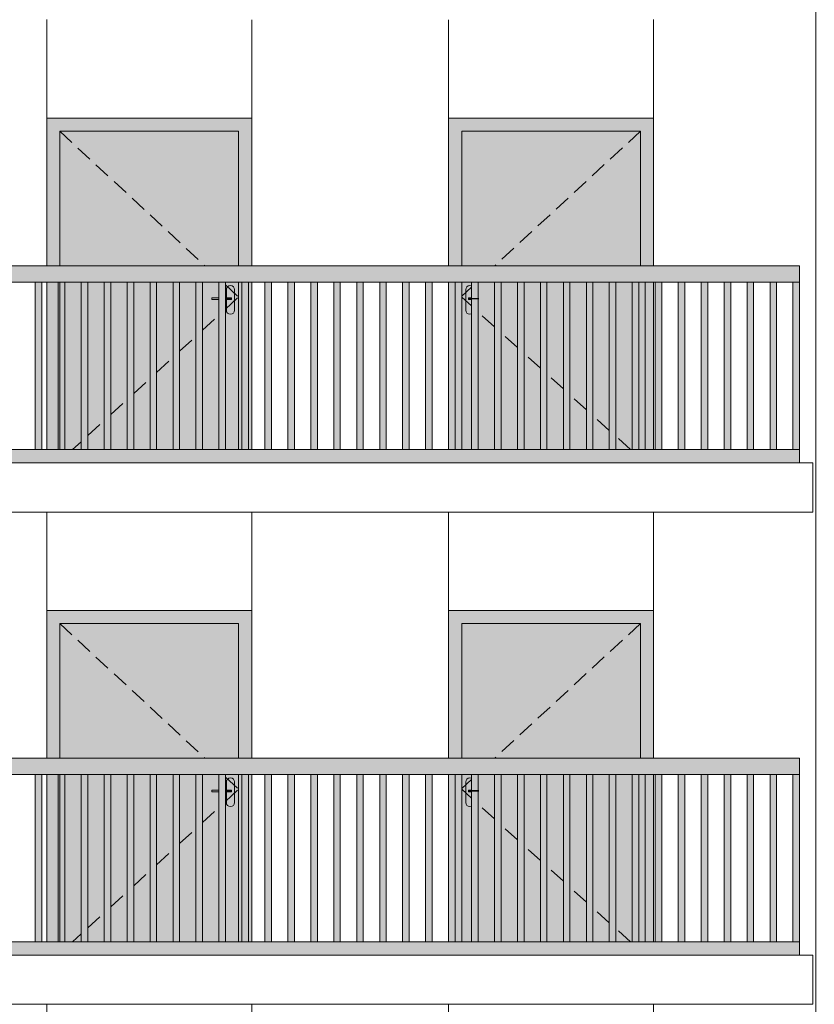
# Model space of a CAD drawing. Header units: millimetres. Extents: x -7244281 to -6602924, y 5765436 to 5938280.
# Tile 41 of 65: x -6641661 to -6636816, y 5819752 to 5825752. Entities that reach past the tile are written whole.
import ezdxf

# ---------------------------------------------------------------- set-up
doc = ezdxf.new("R2010")
doc.units = ezdxf.units.MM
doc.header["$MEASUREMENT"] = 0
doc.header["$XCLIPFRAME"] = 0
doc.linetypes.add('DASHEDX2', pattern=[150, 100, -50])
for name, color, linetype, lineweight in [('0_Ном._пера__1', 7, 'Continuous', 0), ('АР-Стены_внешние_.АР_Ном._пера__1', 7, 'Continuous', 0), ('Конструктив - Ограждение_Ном._пера__1', 7, 'Continuous', 0)]:
    doc.layers.add(name, color=color, linetype=linetype, lineweight=lineweight)
doc.layers.add('0_Ном._пера__161', color=7, linetype='Continuous', lineweight=13, true_color=0x6a6a6a)
picture_1 = doc.add_image_def('image3.png', size_in_pixel=(877, 829))

msp = doc.modelspace()

# ---------------------------------------------------------------- hatches: boundary and pattern name
at = {"layer": '0_Ном._пера__161', "linetype": 'Continuous', "lineweight": 0, "true_color": 0x696969}
for points in [[(-6640246.096, 5825152.474), (-6641496.091, 5825152.474), (-6641496.091, 5825072.474), (-6641416.092, 5825072.474), (-6640326.092, 5825072.474), (-6640246.096, 5825072.474)], [(-6637796.107, 5825152.474), (-6639046.096, 5825152.474), (-6639046.096, 5825072.474), (-6638966.107, 5825072.474), (-6637876.107, 5825072.474), (-6637796.107, 5825072.474)], [(-6641496.091, 5824252.474), (-6641416.092, 5824252.474), (-6641416.092, 5825072.474), (-6641496.091, 5825072.474)], [(-6641416.092, 5824252.474), (-6640326.092, 5824252.474), (-6640326.092, 5825072.474), (-6641416.092, 5825072.474)], [(-6640326.092, 5825072.474), (-6640326.092, 5824252.474), (-6640246.096, 5824252.474), (-6640246.096, 5825072.474)], [(-6638966.107, 5825072.474), (-6639046.096, 5825072.474), (-6639046.096, 5824252.474), (-6638966.107, 5824252.474)], [(-6638966.101, 5824252.474), (-6637876.108, 5824252.474), (-6637876.108, 5825072.474), (-6638966.101, 5825072.474)], [(-6637876.107, 5825072.474), (-6637876.107, 5824252.474), (-6637796.107, 5824252.474), (-6637796.107, 5825072.474)], [(-6646466.123, 5824152.474), (-6645524.122, 5824152.474), (-6645464.122, 5824152.474), (-6644572.122, 5824152.474), (-6644512.123, 5824152.474), (-6643620.123, 5824152.474), (-6643560.123, 5824152.474), (-6642668.124, 5824152.474), (-6642608.124, 5824152.474), (-6641716.126, 5824152.474), (-6641656.125, 5824152.474), (-6640764.126, 5824152.474), (-6640704.126, 5824152.474), (-6639812.127, 5824152.474), (-6639752.127, 5824152.474), (-6638860.128, 5824152.474), (-6638800.128, 5824152.474), (-6637908.129, 5824152.474), (-6637848.129, 5824152.474), (-6636906.132, 5824152.474), (-6636906.132, 5824252.474), (-6646466.123, 5824252.474)], [(-6641566.049, 5824152.476), (-6641566.049, 5823132.476), (-6641526.048, 5823132.476), (-6641526.049, 5824152.476)], [(-6641496.091, 5824152.474), (-6641496.091, 5823132.474), (-6641416.092, 5823132.474), (-6641416.092, 5824152.474)], [(-6641426.048, 5824152.477), (-6641426.049, 5823132.477), (-6641386.048, 5823132.477), (-6641386.048, 5824152.477)], [(-6641416.092, 5824152.474), (-6641416.092, 5823132.474), (-6640704.126, 5823132.474), (-6640704.126, 5824152.474)], [(-6641286.048, 5824152.477), (-6641286.048, 5823132.478), (-6641246.048, 5823132.478), (-6641246.048, 5824152.477)], [(-6641146.048, 5824152.478), (-6641146.048, 5823132.478), (-6641106.048, 5823132.478), (-6641106.048, 5824152.478)], [(-6641006.048, 5824152.479), (-6641006.048, 5823132.479), (-6640966.048, 5823132.479), (-6640966.048, 5824152.479)], [(-6640866.048, 5824152.479), (-6640866.048, 5823132.48), (-6640826.048, 5823132.48), (-6640826.048, 5824152.479)], [(-6640726.048, 5824152.48), (-6640726.048, 5823132.48), (-6640686.048, 5823132.48), (-6640686.048, 5824152.48)], [(-6640586.048, 5824152.481), (-6640586.048, 5823132.481), (-6640546.048, 5823132.481), (-6640546.048, 5824152.481)], [(-6640446.048, 5824152.481), (-6640446.048, 5823132.482), (-6640406.048, 5823132.482), (-6640406.048, 5824152.481)], [(-6640326.092, 5824152.474), (-6640326.092, 5823132.474), (-6640246.096, 5823132.474), (-6640246.096, 5824152.474)], [(-6640306.048, 5824152.482), (-6640306.048, 5823132.482), (-6640266.048, 5823132.482), (-6640266.048, 5824152.482)], [(-6640166.048, 5824152.483), (-6640166.048, 5823132.483), (-6640126.048, 5823132.483), (-6640126.048, 5824152.483)], [(-6640026.048, 5824152.483), (-6640026.048, 5823132.483), (-6639986.048, 5823132.483), (-6639986.048, 5824152.483)], [(-6639886.048, 5824152.484), (-6639886.048, 5823132.484), (-6639846.048, 5823132.484), (-6639846.048, 5824152.484)], [(-6639746.048, 5824152.485), (-6639746.048, 5823132.485), (-6639706.048, 5823132.485), (-6639706.048, 5824152.485)], [(-6639606.048, 5824152.485), (-6639606.048, 5823132.485), (-6639566.048, 5823132.485), (-6639566.048, 5824152.485)], [(-6639466.048, 5824152.486), (-6639466.048, 5823132.486), (-6639426.048, 5823132.486), (-6639426.048, 5824152.486)], [(-6639326.048, 5824152.487), (-6639326.048, 5823132.487), (-6639286.047, 5823132.487), (-6639286.048, 5824152.487)], [(-6639186.047, 5824152.487), (-6639186.048, 5823132.487), (-6639146.047, 5823132.487), (-6639146.047, 5824152.487)], [(-6639046.096, 5823132.474), (-6638966.107, 5823132.474), (-6638966.107, 5824152.474), (-6639046.096, 5824152.474)], [(-6639046.047, 5824152.488), (-6639046.047, 5823132.488), (-6639006.047, 5823132.488), (-6639006.047, 5824152.488)], [(-6638966.101, 5824152.474), (-6638966.101, 5823132.474), (-6638860.128, 5823132.474), (-6638860.128, 5824047.474), (-6638891.102, 5824047.474), (-6638891.102, 5823982.474), (-6638893.005, 5823972.907), (-6638898.424, 5823964.797), (-6638906.54, 5823959.377), (-6638916.107, 5823957.474), (-6638925.675, 5823959.377), (-6638933.785, 5823964.797), (-6638939.204, 5823972.907), (-6638941.107, 5823982.474), (-6638941.107, 5824107.474), (-6638939.204, 5824117.041), (-6638933.785, 5824125.152), (-6638925.675, 5824130.571), (-6638916.107, 5824132.474), (-6638906.535, 5824130.571), (-6638898.424, 5824125.152), (-6638893.005, 5824117.041), (-6638891.102, 5824107.474), (-6638891.102, 5824057.474), (-6638860.128, 5824057.474), (-6638860.128, 5824152.474)], [(-6638906.047, 5824152.489), (-6638906.047, 5823132.489), (-6638866.047, 5823132.489), (-6638866.047, 5824152.489)], [(-6637848.129, 5824152.474), (-6638860.128, 5824152.474), (-6638860.128, 5823132.474), (-6637848.129, 5823132.474)], [(-6638766.047, 5824152.489), (-6638766.047, 5823132.489), (-6638726.047, 5823132.489), (-6638726.047, 5824152.489)], [(-6638626.047, 5824152.49), (-6638626.047, 5823132.49), (-6638586.047, 5823132.49), (-6638586.047, 5824152.49)], [(-6638486.047, 5824152.491), (-6638486.047, 5823132.491), (-6638446.047, 5823132.491), (-6638446.047, 5824152.491)], [(-6638346.047, 5824152.491), (-6638346.047, 5823132.491), (-6638306.047, 5823132.491), (-6638306.047, 5824152.491)], [(-6638206.047, 5824152.492), (-6638206.047, 5823132.492), (-6638166.047, 5823132.492), (-6638166.047, 5824152.492)], [(-6638066.047, 5824152.493), (-6638066.047, 5823132.493), (-6638026.047, 5823132.493), (-6638026.047, 5824152.493)], [(-6637926.047, 5824152.493), (-6637926.047, 5823132.493), (-6637886.047, 5823132.493), (-6637886.047, 5824152.493)], [(-6637848.129, 5823132.474), (-6637796.107, 5823132.474), (-6637796.107, 5824152.474), (-6637848.129, 5824152.474)], [(-6637786.047, 5824152.494), (-6637786.047, 5823132.494), (-6637746.047, 5823132.494), (-6637746.047, 5824152.494)], [(-6637646.047, 5824152.494), (-6637646.047, 5823132.494), (-6637606.047, 5823132.494), (-6637606.047, 5824152.494)], [(-6637506.047, 5824152.494), (-6637506.047, 5823132.494), (-6637466.047, 5823132.494), (-6637466.047, 5824152.494)], [(-6637366.046, 5824152.494), (-6637366.046, 5823132.494), (-6637326.046, 5823132.494), (-6637326.046, 5824152.494)], [(-6637226.046, 5824152.494), (-6637226.046, 5823132.494), (-6637186.046, 5823132.494), (-6637186.046, 5824152.494)], [(-6637086.046, 5824152.494), (-6637086.046, 5823132.494), (-6637046.046, 5823132.494), (-6637046.046, 5824152.494)], [(-6636906.069, 5824152.474), (-6636946.069, 5824152.474), (-6636946.069, 5823132.474), (-6636906.069, 5823132.474)], [(-6640401.092, 5823982.474), (-6640399.189, 5823972.907), (-6640393.77, 5823964.797), (-6640385.659, 5823959.377), (-6640376.092, 5823957.474), (-6640366.525, 5823959.377), (-6640358.414, 5823964.797), (-6640352.995, 5823972.907), (-6640351.092, 5823982.474), (-6640351.092, 5824107.474), (-6640352.995, 5824117.041), (-6640358.414, 5824125.152), (-6640366.525, 5824130.571), (-6640376.092, 5824132.474), (-6640385.659, 5824130.571), (-6640393.77, 5824125.152), (-6640399.189, 5824117.041), (-6640401.092, 5824107.474), (-6640401.092, 5824057.474), (-6640368.592, 5824057.474), (-6640368.597, 5824047.474), (-6640401.092, 5824047.474)], [(-6638941.107, 5824107.474), (-6638941.107, 5823982.474), (-6638939.204, 5823972.907), (-6638933.785, 5823964.797), (-6638925.675, 5823959.377), (-6638916.107, 5823957.474), (-6638906.54, 5823959.377), (-6638898.43, 5823964.797), (-6638893.01, 5823972.907), (-6638891.107, 5823982.474), (-6638891.107, 5824047.474), (-6638910.601, 5824047.474), (-6638923.607, 5824047.474), (-6638923.607, 5824057.474), (-6638910.601, 5824057.474), (-6638891.107, 5824057.474), (-6638891.107, 5824107.474), (-6638893.01, 5824117.041), (-6638898.43, 5824125.152), (-6638906.54, 5824130.571), (-6638916.107, 5824132.474), (-6638925.675, 5824130.571), (-6638933.785, 5824125.152), (-6638939.204, 5824117.041)], [(-6640406.048, 5824057.474), (-6640406.048, 5824047.474), (-6640376.617, 5824047.474), (-6640376.617, 5824057.474)], [(-6640376.617, 5824057.474), (-6640376.617, 5824047.474), (-6640372.399, 5824047.474), (-6640372.399, 5824057.474)], [(-6640372.399, 5824057.474), (-6640372.399, 5824047.474), (-6640369.581, 5824047.474), (-6640369.581, 5824057.474)], [(-6640368.592, 5824057.474), (-6640369.581, 5824057.474), (-6640369.581, 5824047.474), (-6640368.592, 5824047.474)], [(-6638922.617, 5824057.474), (-6638923.607, 5824057.474), (-6638923.607, 5824047.474), (-6638922.617, 5824047.474)], [(-6638919.799, 5824057.474), (-6638922.617, 5824057.474), (-6638922.617, 5824047.474), (-6638919.799, 5824047.474)], [(-6638915.582, 5824057.474), (-6638919.799, 5824057.474), (-6638919.799, 5824047.474), (-6638915.582, 5824047.474)], [(-6638910.607, 5824057.474), (-6638915.582, 5824057.474), (-6638915.582, 5824047.474), (-6638910.607, 5824047.474)], [(-6638910.607, 5824057.474), (-6638910.607, 5824047.474), (-6638860.128, 5824047.474), (-6638860.128, 5824057.474)], [(-6646466.123, 5823132.474), (-6646466.123, 5823052.474), (-6636906.132, 5823052.474), (-6636906.132, 5823132.474)], [(-6640246.096, 5822152.474), (-6641496.091, 5822152.474), (-6641496.091, 5822072.474), (-6641416.092, 5822072.474), (-6640326.092, 5822072.474), (-6640246.096, 5822072.474)], [(-6637796.107, 5822152.474), (-6639046.096, 5822152.474), (-6639046.096, 5822072.474), (-6638966.107, 5822072.474), (-6637876.107, 5822072.474), (-6637796.107, 5822072.474)], [(-6641496.091, 5821252.474), (-6641416.092, 5821252.474), (-6641416.092, 5822072.474), (-6641496.091, 5822072.474)], [(-6641416.092, 5821252.474), (-6640326.092, 5821252.474), (-6640326.092, 5822072.474), (-6641416.092, 5822072.474)], [(-6640326.092, 5822072.474), (-6640326.092, 5821252.474), (-6640246.096, 5821252.474), (-6640246.096, 5822072.474)], [(-6638966.107, 5822072.474), (-6639046.096, 5822072.474), (-6639046.096, 5821252.474), (-6638966.107, 5821252.474)], [(-6638966.101, 5821252.474), (-6637876.108, 5821252.474), (-6637876.108, 5822072.474), (-6638966.101, 5822072.474)], [(-6637876.107, 5822072.474), (-6637876.107, 5821252.474), (-6637796.107, 5821252.474), (-6637796.107, 5822072.474)], [(-6646466.123, 5821152.474), (-6645524.122, 5821152.474), (-6645464.122, 5821152.474), (-6644572.122, 5821152.474), (-6644512.123, 5821152.474), (-6643620.123, 5821152.474), (-6643560.123, 5821152.474), (-6642668.124, 5821152.474), (-6642608.124, 5821152.474), (-6641716.126, 5821152.474), (-6641656.125, 5821152.474), (-6640764.126, 5821152.474), (-6640704.126, 5821152.474), (-6639812.127, 5821152.474), (-6639752.127, 5821152.474), (-6638860.128, 5821152.474), (-6638800.128, 5821152.474), (-6637908.129, 5821152.474), (-6637848.129, 5821152.474), (-6636906.132, 5821152.474), (-6636906.132, 5821252.474), (-6646466.123, 5821252.474)], [(-6641566.049, 5821152.476), (-6641566.049, 5820132.476), (-6641526.048, 5820132.476), (-6641526.049, 5821152.476)], [(-6641496.091, 5821152.474), (-6641496.091, 5820132.474), (-6641416.092, 5820132.474), (-6641416.092, 5821152.474)], [(-6641426.048, 5821152.477), (-6641426.049, 5820132.477), (-6641386.048, 5820132.477), (-6641386.048, 5821152.477)], [(-6641416.092, 5821152.474), (-6641416.092, 5820132.474), (-6640704.126, 5820132.474), (-6640704.126, 5821152.474)], [(-6641286.048, 5821152.477), (-6641286.048, 5820132.478), (-6641246.048, 5820132.478), (-6641246.048, 5821152.477)], [(-6641146.048, 5821152.478), (-6641146.048, 5820132.478), (-6641106.048, 5820132.478), (-6641106.048, 5821152.478)], [(-6641006.048, 5821152.479), (-6641006.048, 5820132.479), (-6640966.048, 5820132.479), (-6640966.048, 5821152.479)], [(-6640866.048, 5821152.479), (-6640866.048, 5820132.48), (-6640826.048, 5820132.48), (-6640826.048, 5821152.479)], [(-6640726.048, 5821152.48), (-6640726.048, 5820132.48), (-6640686.048, 5820132.48), (-6640686.048, 5821152.48)], [(-6640586.048, 5821152.481), (-6640586.048, 5820132.481), (-6640546.048, 5820132.481), (-6640546.048, 5821152.481)], [(-6640446.048, 5821152.481), (-6640446.048, 5820132.482), (-6640406.048, 5820132.482), (-6640406.048, 5821152.481)], [(-6640326.092, 5821152.474), (-6640326.092, 5820132.474), (-6640246.096, 5820132.474), (-6640246.096, 5821152.474)], [(-6640306.048, 5821152.482), (-6640306.048, 5820132.482), (-6640266.048, 5820132.482), (-6640266.048, 5821152.482)], [(-6640166.048, 5821152.483), (-6640166.048, 5820132.483), (-6640126.048, 5820132.483), (-6640126.048, 5821152.483)], [(-6640026.048, 5821152.483), (-6640026.048, 5820132.483), (-6639986.048, 5820132.483), (-6639986.048, 5821152.483)], [(-6639886.048, 5821152.484), (-6639886.048, 5820132.484), (-6639846.048, 5820132.484), (-6639846.048, 5821152.484)], [(-6639746.048, 5821152.485), (-6639746.048, 5820132.485), (-6639706.048, 5820132.485), (-6639706.048, 5821152.485)], [(-6639606.048, 5821152.485), (-6639606.048, 5820132.485), (-6639566.048, 5820132.485), (-6639566.048, 5821152.485)], [(-6639466.048, 5821152.486), (-6639466.048, 5820132.486), (-6639426.048, 5820132.486), (-6639426.048, 5821152.486)], [(-6639326.048, 5821152.487), (-6639326.048, 5820132.487), (-6639286.047, 5820132.487), (-6639286.048, 5821152.487)], [(-6639186.047, 5821152.487), (-6639186.048, 5820132.487), (-6639146.047, 5820132.487), (-6639146.047, 5821152.487)], [(-6639046.096, 5820132.474), (-6638966.107, 5820132.474), (-6638966.107, 5821152.474), (-6639046.096, 5821152.474)], [(-6639046.047, 5821152.488), (-6639046.047, 5820132.488), (-6639006.047, 5820132.488), (-6639006.047, 5821152.488)], [(-6638966.101, 5821152.474), (-6638966.101, 5820132.474), (-6638860.128, 5820132.474), (-6638860.128, 5821047.474), (-6638891.102, 5821047.474), (-6638891.102, 5820982.474), (-6638893.005, 5820972.907), (-6638898.424, 5820964.797), (-6638906.54, 5820959.377), (-6638916.107, 5820957.474), (-6638925.675, 5820959.377), (-6638933.785, 5820964.797), (-6638939.204, 5820972.907), (-6638941.107, 5820982.474), (-6638941.107, 5821107.474), (-6638939.204, 5821117.041), (-6638933.785, 5821125.152), (-6638925.675, 5821130.571), (-6638916.107, 5821132.474), (-6638906.535, 5821130.571), (-6638898.424, 5821125.152), (-6638893.005, 5821117.041), (-6638891.102, 5821107.474), (-6638891.102, 5821057.474), (-6638860.128, 5821057.474), (-6638860.128, 5821152.474)], [(-6638906.047, 5821152.489), (-6638906.047, 5820132.489), (-6638866.047, 5820132.489), (-6638866.047, 5821152.489)], [(-6637848.129, 5821152.474), (-6638860.128, 5821152.474), (-6638860.128, 5820132.474), (-6637848.129, 5820132.474)], [(-6638766.047, 5821152.489), (-6638766.047, 5820132.489), (-6638726.047, 5820132.489), (-6638726.047, 5821152.489)], [(-6638626.047, 5821152.49), (-6638626.047, 5820132.49), (-6638586.047, 5820132.49), (-6638586.047, 5821152.49)], [(-6638486.047, 5821152.491), (-6638486.047, 5820132.491), (-6638446.047, 5820132.491), (-6638446.047, 5821152.491)], [(-6638346.047, 5821152.491), (-6638346.047, 5820132.491), (-6638306.047, 5820132.491), (-6638306.047, 5821152.491)], [(-6638206.047, 5821152.492), (-6638206.047, 5820132.492), (-6638166.047, 5820132.492), (-6638166.047, 5821152.492)], [(-6638066.047, 5821152.493), (-6638066.047, 5820132.493), (-6638026.047, 5820132.493), (-6638026.047, 5821152.493)], [(-6637926.047, 5821152.493), (-6637926.047, 5820132.493), (-6637886.047, 5820132.493), (-6637886.047, 5821152.493)], [(-6637848.129, 5820132.474), (-6637796.107, 5820132.474), (-6637796.107, 5821152.474), (-6637848.129, 5821152.474)], [(-6637786.047, 5821152.494), (-6637786.047, 5820132.494), (-6637746.047, 5820132.494), (-6637746.047, 5821152.494)], [(-6637646.047, 5821152.494), (-6637646.047, 5820132.494), (-6637606.047, 5820132.494), (-6637606.047, 5821152.494)], [(-6637506.047, 5821152.494), (-6637506.047, 5820132.494), (-6637466.047, 5820132.494), (-6637466.047, 5821152.494)], [(-6637366.046, 5821152.494), (-6637366.046, 5820132.494), (-6637326.046, 5820132.494), (-6637326.046, 5821152.494)], [(-6637226.046, 5821152.494), (-6637226.046, 5820132.494), (-6637186.046, 5820132.494), (-6637186.046, 5821152.494)], [(-6637086.046, 5821152.494), (-6637086.046, 5820132.494), (-6637046.046, 5820132.494), (-6637046.046, 5821152.494)], [(-6636906.069, 5821152.474), (-6636946.069, 5821152.474), (-6636946.069, 5820132.474), (-6636906.069, 5820132.474)], [(-6640401.092, 5820982.474), (-6640399.189, 5820972.907), (-6640393.77, 5820964.797), (-6640385.659, 5820959.377), (-6640376.092, 5820957.474), (-6640366.525, 5820959.377), (-6640358.414, 5820964.797), (-6640352.995, 5820972.907), (-6640351.092, 5820982.474), (-6640351.092, 5821107.474), (-6640352.995, 5821117.041), (-6640358.414, 5821125.152), (-6640366.525, 5821130.571), (-6640376.092, 5821132.474), (-6640385.659, 5821130.571), (-6640393.77, 5821125.152), (-6640399.189, 5821117.041), (-6640401.092, 5821107.474), (-6640401.092, 5821057.474), (-6640368.592, 5821057.474), (-6640368.597, 5821047.474), (-6640401.092, 5821047.474)], [(-6638941.107, 5821107.474), (-6638941.107, 5820982.474), (-6638939.204, 5820972.907), (-6638933.785, 5820964.797), (-6638925.675, 5820959.377), (-6638916.107, 5820957.474), (-6638906.54, 5820959.377), (-6638898.43, 5820964.797), (-6638893.01, 5820972.907), (-6638891.107, 5820982.474), (-6638891.107, 5821047.474), (-6638910.601, 5821047.474), (-6638923.607, 5821047.474), (-6638923.607, 5821057.474), (-6638910.601, 5821057.474), (-6638891.107, 5821057.474), (-6638891.107, 5821107.474), (-6638893.01, 5821117.041), (-6638898.43, 5821125.152), (-6638906.54, 5821130.571), (-6638916.107, 5821132.474), (-6638925.675, 5821130.571), (-6638933.785, 5821125.152), (-6638939.204, 5821117.041)], [(-6640406.048, 5821057.474), (-6640406.048, 5821047.474), (-6640376.617, 5821047.474), (-6640376.617, 5821057.474)], [(-6640376.617, 5821057.474), (-6640376.617, 5821047.474), (-6640372.399, 5821047.474), (-6640372.399, 5821057.474)], [(-6640372.399, 5821057.474), (-6640372.399, 5821047.474), (-6640369.581, 5821047.474), (-6640369.581, 5821057.474)], [(-6640368.592, 5821057.474), (-6640369.581, 5821057.474), (-6640369.581, 5821047.474), (-6640368.592, 5821047.474)], [(-6638922.617, 5821057.474), (-6638923.607, 5821057.474), (-6638923.607, 5821047.474), (-6638922.617, 5821047.474)], [(-6638919.799, 5821057.474), (-6638922.617, 5821057.474), (-6638922.617, 5821047.474), (-6638919.799, 5821047.474)], [(-6638915.582, 5821057.474), (-6638919.799, 5821057.474), (-6638919.799, 5821047.474), (-6638915.582, 5821047.474)], [(-6638910.607, 5821057.474), (-6638915.582, 5821057.474), (-6638915.582, 5821047.474), (-6638910.607, 5821047.474)], [(-6638910.607, 5821057.474), (-6638910.607, 5821047.474), (-6638860.128, 5821047.474), (-6638860.128, 5821057.474)], [(-6646466.123, 5820132.474), (-6646466.123, 5820052.474), (-6636906.132, 5820052.474), (-6636906.132, 5820132.474)]]:
    msp.add_hatch(color=251, dxfattribs=at).paths.add_polyline_path(points)
h = msp.add_hatch(color=251, dxfattribs=at)
h.paths.add_polyline_path([(-6640704.126, 5824152.474), (-6640704.126, 5823132.474), (-6640326.092, 5823132.474), (-6640326.092, 5824152.474)])
h.paths.add_polyline_path([(-6640401.097, 5823982.474), (-6640401.097, 5824047.474), (-6640401.097, 5824107.474), (-6640399.194, 5824117.041), (-6640393.775, 5824125.152), (-6640385.659, 5824130.571), (-6640376.092, 5824132.474), (-6640366.525, 5824130.571), (-6640358.414, 5824125.152), (-6640352.995, 5824117.041), (-6640351.092, 5824107.474), (-6640351.092, 5823982.474), (-6640352.995, 5823972.907), (-6640358.414, 5823964.797), (-6640366.53, 5823959.377), (-6640376.097, 5823957.474), (-6640385.665, 5823959.377), (-6640393.775, 5823964.797), (-6640399.194, 5823972.907)], flags=0)
h = msp.add_hatch(color=251, dxfattribs=at)
h.paths.add_polyline_path([(-6640704.126, 5821152.474), (-6640704.126, 5820132.474), (-6640326.092, 5820132.474), (-6640326.092, 5821152.474)])
h.paths.add_polyline_path([(-6640401.097, 5820982.474), (-6640401.097, 5821047.474), (-6640401.097, 5821107.474), (-6640399.194, 5821117.041), (-6640393.775, 5821125.152), (-6640385.659, 5821130.571), (-6640376.092, 5821132.474), (-6640366.525, 5821130.571), (-6640358.414, 5821125.152), (-6640352.995, 5821117.041), (-6640351.092, 5821107.474), (-6640351.092, 5820982.474), (-6640352.995, 5820972.907), (-6640358.414, 5820964.797), (-6640366.53, 5820959.377), (-6640376.097, 5820957.474), (-6640385.665, 5820959.377), (-6640393.775, 5820964.797), (-6640399.194, 5820972.907)], flags=0)

# ---------------------------------------------------------------- linework, layer by layer
at = {"layer": '0_Ном._пера__1', "color": 7, "linetype": 'Continuous', "lineweight": 0}
for p, q in [((-6641496.091, 5825152.474), (-6641496.091, 5825752.803)), ((-6640246.091, 5825152.146), (-6640246.091, 5825752.474)), ((-6639046.103, 5825152.146), (-6639046.103, 5825752.474)), ((-6637796.103, 5825152.474), (-6637796.103, 5825752.803)), ((-6646546.132, 5823052.474), (-6636826.14, 5823052.474)), ((-6636826.14, 5822752.474), (-6636826.14, 5823052.474)), ((-6646546.132, 5822752.474), (-6636826.14, 5822752.474)), ((-6641496.091, 5822152.474), (-6641496.091, 5822752.803)), ((-6640246.091, 5822152.146), (-6640246.091, 5822752.474)), ((-6639046.103, 5822152.146), (-6639046.103, 5822752.474)), ((-6637796.103, 5822152.474), (-6637796.103, 5822752.803)), ((-6646546.132, 5820052.474), (-6636826.14, 5820052.474)), ((-6636826.14, 5819752.474), (-6636826.14, 5820052.474)), ((-6646546.132, 5819752.474), (-6636826.14, 5819752.474)), ((-6641496.091, 5819152.146), (-6641496.091, 5819752.474)), ((-6640246.091, 5819152.146), (-6640246.091, 5819752.474)), ((-6639046.103, 5819152.146), (-6639046.103, 5819752.474)), ((-6637796.103, 5819152.146), (-6637796.103, 5819752.474))]:
    msp.add_line(p, q, dxfattribs=at)
at = {"layer": 'АР-Стены_внешние_.АР_Ном._пера__1', "color": 7, "linetype": 'Continuous', "lineweight": 0}
for p, q in [((-6641496.091, 5824252.474), (-6641496.091, 5825152.474)), ((-6641496.091, 5825152.474), (-6640246.091, 5825152.474)), ((-6640246.091, 5825152.474), (-6640246.091, 5824252.474)), ((-6639046.103, 5824252.474), (-6639046.103, 5825152.474)), ((-6639046.103, 5825152.474), (-6637796.103, 5825152.474)), ((-6637796.103, 5825152.474), (-6637796.103, 5824252.474)), ((-6640326.092, 5825072.474), (-6641416.092, 5825072.474)), ((-6641416.092, 5825072.474), (-6641416.092, 5824252.474)), ((-6640326.092, 5824252.474), (-6640326.092, 5825072.474)), ((-6638966.107, 5824252.474), (-6638966.107, 5825072.474)), ((-6638966.107, 5825072.474), (-6637876.107, 5825072.474)), ((-6637876.107, 5825072.474), (-6637876.107, 5824252.474)), ((-6641496.091, 5823132.474), (-6641496.091, 5824152.474)), ((-6641416.092, 5824152.474), (-6641416.092, 5823132.474)), ((-6640326.092, 5823132.474), (-6640326.092, 5824152.474)), ((-6640246.091, 5824152.474), (-6640246.091, 5823132.474)), ((-6639046.103, 5823132.474), (-6639046.103, 5824152.474)), ((-6638966.107, 5823132.474), (-6638966.107, 5824152.474)), ((-6637796.103, 5824152.474), (-6637796.103, 5823132.474)), ((-6640401.092, 5824107.474), (-6640399.189, 5824117.041)), ((-6640401.092, 5824057.474), (-6640401.092, 5824107.474)), ((-6640399.189, 5824117.041), (-6640393.77, 5824125.152)), ((-6640393.77, 5824125.152), (-6640385.659, 5824130.571)), ((-6640385.659, 5824130.571), (-6640376.095, 5824132.474)), ((-6640376.095, 5824132.474), (-6640366.525, 5824130.571)), ((-6640366.525, 5824130.571), (-6640358.414, 5824125.152)), ((-6640358.414, 5824125.152), (-6640352.995, 5824117.041)), ((-6640352.995, 5824117.041), (-6640351.092, 5824107.474)), ((-6640351.092, 5824107.474), (-6640351.092, 5823982.474)), ((-6638939.204, 5824117.041), (-6638941.107, 5824107.474)), ((-6638941.107, 5824107.474), (-6638941.107, 5823982.474)), ((-6638933.785, 5824125.152), (-6638939.204, 5824117.041)), ((-6638925.675, 5824130.571), (-6638933.785, 5824125.152)), ((-6638916.105, 5824132.474), (-6638925.675, 5824130.571)), ((-6638906.54, 5824130.571), (-6638916.105, 5824132.474)), ((-6640488.591, 5824057.474), (-6640446.048, 5824057.474)), ((-6640488.591, 5824057.474), (-6640488.591, 5824047.474)), ((-6640488.591, 5824047.474), (-6640446.048, 5824047.474)), ((-6640406.048, 5824057.474), (-6640381.591, 5824057.474)), ((-6640406.048, 5824047.474), (-6640381.591, 5824047.474)), ((-6640401.092, 5823982.474), (-6640401.092, 5824047.474)), ((-6640381.591, 5824057.474), (-6640376.617, 5824057.474)), ((-6640381.591, 5824047.474), (-6640376.617, 5824047.474)), ((-6640376.617, 5824057.474), (-6640372.399, 5824057.474)), ((-6640376.617, 5824047.474), (-6640372.399, 5824047.474)), ((-6640372.399, 5824057.474), (-6640369.581, 5824057.474)), ((-6640372.399, 5824047.474), (-6640369.581, 5824047.474)), ((-6640369.581, 5824057.474), (-6640368.592, 5824057.474)), ((-6640369.581, 5824047.474), (-6640368.592, 5824047.474)), ((-6640368.592, 5824057.474), (-6640368.592, 5824047.474)), ((-6638922.617, 5824057.474), (-6638923.607, 5824057.474)), ((-6638923.607, 5824057.474), (-6638923.607, 5824047.474)), ((-6638922.617, 5824047.474), (-6638923.607, 5824047.474)), ((-6638919.799, 5824057.474), (-6638922.617, 5824057.474)), ((-6638919.799, 5824047.474), (-6638922.617, 5824047.474)), ((-6638915.582, 5824057.474), (-6638919.799, 5824057.474)), ((-6638915.582, 5824047.474), (-6638919.799, 5824047.474)), ((-6638906.047, 5824057.474), (-6638915.582, 5824057.474)), ((-6638906.047, 5824047.474), (-6638915.582, 5824047.474)), ((-6640399.189, 5823972.907), (-6640401.092, 5823982.474)), ((-6640393.77, 5823964.797), (-6640399.189, 5823972.907)), ((-6640385.659, 5823959.377), (-6640393.77, 5823964.797)), ((-6640358.414, 5823964.797), (-6640366.525, 5823959.377)), ((-6640352.995, 5823972.907), (-6640358.414, 5823964.797)), ((-6640351.092, 5823982.474), (-6640352.995, 5823972.907)), ((-6638941.107, 5823982.474), (-6638939.204, 5823972.907)), ((-6638939.204, 5823972.907), (-6638933.785, 5823964.797)), ((-6638933.785, 5823964.797), (-6638925.675, 5823959.377)), ((-6640376.092, 5823957.474), (-6640385.659, 5823959.377)), ((-6640366.525, 5823959.377), (-6640376.092, 5823957.474)), ((-6638925.675, 5823959.377), (-6638916.107, 5823957.474)), ((-6638916.107, 5823957.474), (-6638906.54, 5823959.377)), ((-6641496.091, 5821252.474), (-6641496.091, 5822152.474)), ((-6641496.091, 5822152.474), (-6640246.091, 5822152.474)), ((-6640246.091, 5822152.474), (-6640246.091, 5821252.474)), ((-6639046.103, 5821252.474), (-6639046.103, 5822152.474)), ((-6639046.103, 5822152.474), (-6637796.103, 5822152.474)), ((-6637796.103, 5822152.474), (-6637796.103, 5821252.474)), ((-6640326.092, 5822072.474), (-6641416.092, 5822072.474)), ((-6641416.092, 5822072.474), (-6641416.092, 5821252.474)), ((-6640326.092, 5821252.474), (-6640326.092, 5822072.474)), ((-6638966.107, 5821252.474), (-6638966.107, 5822072.474)), ((-6638966.107, 5822072.474), (-6637876.107, 5822072.474)), ((-6637876.107, 5822072.474), (-6637876.107, 5821252.474)), ((-6641496.091, 5820132.474), (-6641496.091, 5821152.474)), ((-6641416.092, 5821152.474), (-6641416.092, 5820132.474)), ((-6640326.092, 5820132.474), (-6640326.092, 5821152.474)), ((-6640246.091, 5821152.474), (-6640246.091, 5820132.474)), ((-6639046.103, 5820132.474), (-6639046.103, 5821152.474)), ((-6638966.107, 5820132.474), (-6638966.107, 5821152.474)), ((-6637796.103, 5821152.474), (-6637796.103, 5820132.474)), ((-6640401.092, 5821107.474), (-6640399.189, 5821117.041)), ((-6640401.092, 5821057.474), (-6640401.092, 5821107.474)), ((-6640399.189, 5821117.041), (-6640393.77, 5821125.152)), ((-6640393.77, 5821125.152), (-6640385.659, 5821130.571)), ((-6640385.659, 5821130.571), (-6640376.095, 5821132.474)), ((-6640376.095, 5821132.474), (-6640366.525, 5821130.571)), ((-6640366.525, 5821130.571), (-6640358.414, 5821125.152)), ((-6640358.414, 5821125.152), (-6640352.995, 5821117.041)), ((-6640352.995, 5821117.041), (-6640351.092, 5821107.474)), ((-6640351.092, 5821107.474), (-6640351.092, 5820982.474)), ((-6638939.204, 5821117.041), (-6638941.107, 5821107.474)), ((-6638941.107, 5821107.474), (-6638941.107, 5820982.474)), ((-6638933.785, 5821125.152), (-6638939.204, 5821117.041)), ((-6638925.675, 5821130.571), (-6638933.785, 5821125.152)), ((-6638916.105, 5821132.474), (-6638925.675, 5821130.571)), ((-6638906.54, 5821130.571), (-6638916.105, 5821132.474)), ((-6640488.591, 5821057.474), (-6640446.048, 5821057.474)), ((-6640488.591, 5821057.474), (-6640488.591, 5821047.474)), ((-6640488.591, 5821047.474), (-6640446.048, 5821047.474)), ((-6640406.048, 5821057.474), (-6640381.591, 5821057.474)), ((-6640406.048, 5821047.474), (-6640381.591, 5821047.474)), ((-6640401.092, 5820982.474), (-6640401.092, 5821047.474)), ((-6640381.591, 5821057.474), (-6640376.617, 5821057.474)), ((-6640381.591, 5821047.474), (-6640376.617, 5821047.474)), ((-6640376.617, 5821057.474), (-6640372.399, 5821057.474)), ((-6640376.617, 5821047.474), (-6640372.399, 5821047.474)), ((-6640372.399, 5821057.474), (-6640369.581, 5821057.474)), ((-6640372.399, 5821047.474), (-6640369.581, 5821047.474)), ((-6640369.581, 5821057.474), (-6640368.592, 5821057.474)), ((-6640369.581, 5821047.474), (-6640368.592, 5821047.474)), ((-6640368.592, 5821057.474), (-6640368.592, 5821047.474)), ((-6638922.617, 5821057.474), (-6638923.607, 5821057.474)), ((-6638923.607, 5821057.474), (-6638923.607, 5821047.474)), ((-6638922.617, 5821047.474), (-6638923.607, 5821047.474)), ((-6638919.799, 5821057.474), (-6638922.617, 5821057.474)), ((-6638919.799, 5821047.474), (-6638922.617, 5821047.474)), ((-6638915.582, 5821057.474), (-6638919.799, 5821057.474)), ((-6638915.582, 5821047.474), (-6638919.799, 5821047.474)), ((-6638906.047, 5821057.474), (-6638915.582, 5821057.474)), ((-6638906.047, 5821047.474), (-6638915.582, 5821047.474)), ((-6640399.189, 5820972.907), (-6640401.092, 5820982.474)), ((-6640393.77, 5820964.797), (-6640399.189, 5820972.907)), ((-6640385.659, 5820959.377), (-6640393.77, 5820964.797)), ((-6640358.414, 5820964.797), (-6640366.525, 5820959.377)), ((-6640352.995, 5820972.907), (-6640358.414, 5820964.797)), ((-6640351.092, 5820982.474), (-6640352.995, 5820972.907)), ((-6638941.107, 5820982.474), (-6638939.204, 5820972.907)), ((-6638939.204, 5820972.907), (-6638933.785, 5820964.797)), ((-6638933.785, 5820964.797), (-6638925.675, 5820959.377)), ((-6640376.092, 5820957.474), (-6640385.659, 5820959.377)), ((-6640366.525, 5820959.377), (-6640376.092, 5820957.474)), ((-6638925.675, 5820959.377), (-6638916.107, 5820957.474)), ((-6638916.107, 5820957.474), (-6638906.54, 5820959.377))]:
    msp.add_line(p, q, dxfattribs=at)
at = {"layer": 'АР-Стены_внешние_.АР_Ном._пера__1', "color": 7, "linetype": 'DASHEDX2', "lineweight": 0}
for p, q in [((-6641416.092, 5825072.474), (-6640531.142, 5824252.474)), ((-6637876.108, 5825072.474), (-6638764.885, 5824252.474)), ((-6640423.228, 5824152.481), (-6640423.221, 5824152.474)), ((-6638873.258, 5824152.489), (-6638873.273, 5824152.474)), ((-6640406.048, 5824136.562), (-6640326.092, 5824062.474)), ((-6638906.047, 5824122.236), (-6638966.107, 5824066.824)), ((-6640406.048, 5823989.057), (-6640326.092, 5824062.474)), ((-6638906.047, 5824008.226), (-6638966.101, 5824062.48)), ((-6638766.047, 5823881.746), (-6638866.047, 5823972.089)), ((-6640546.048, 5823860.507), (-6640446.048, 5823952.329)), ((-6638626.047, 5823755.266), (-6638726.047, 5823845.609)), ((-6640686.048, 5823731.956), (-6640586.048, 5823823.778)), ((-6640826.048, 5823603.405), (-6640726.048, 5823695.227)), ((-6638486.047, 5823628.787), (-6638586.047, 5823719.129)), ((-6640966.048, 5823474.855), (-6640866.048, 5823566.677)), ((-6638346.047, 5823502.307), (-6638446.047, 5823592.65)), ((-6641106.048, 5823346.304), (-6641006.048, 5823438.126)), ((-6638206.047, 5823375.827), (-6638306.047, 5823466.17)), ((-6641246.048, 5823217.754), (-6641146.048, 5823309.576)), ((-6638066.047, 5823249.347), (-6638166.047, 5823339.69)), ((-6641338.923, 5823132.474), (-6641286.048, 5823181.025)), ((-6637936.681, 5823132.474), (-6638026.047, 5823213.21)), ((-6641416.092, 5822072.474), (-6640531.142, 5821252.474)), ((-6637876.108, 5822072.474), (-6638764.885, 5821252.474)), ((-6640423.228, 5821152.481), (-6640423.221, 5821152.474)), ((-6638873.258, 5821152.489), (-6638873.273, 5821152.474)), ((-6640406.048, 5821136.562), (-6640326.092, 5821062.474)), ((-6638906.047, 5821122.236), (-6638966.107, 5821066.824)), ((-6640406.048, 5820989.057), (-6640326.092, 5821062.474)), ((-6638906.047, 5821008.226), (-6638966.101, 5821062.48)), ((-6638766.047, 5820881.746), (-6638866.047, 5820972.089)), ((-6640546.048, 5820860.507), (-6640446.048, 5820952.329)), ((-6638626.047, 5820755.266), (-6638726.047, 5820845.609)), ((-6640686.048, 5820731.956), (-6640586.048, 5820823.778)), ((-6640826.048, 5820603.405), (-6640726.048, 5820695.227)), ((-6638486.047, 5820628.787), (-6638586.047, 5820719.129)), ((-6640966.048, 5820474.855), (-6640866.048, 5820566.677)), ((-6638346.047, 5820502.307), (-6638446.047, 5820592.65)), ((-6641106.048, 5820346.304), (-6641006.048, 5820438.126)), ((-6638206.047, 5820375.827), (-6638306.047, 5820466.17)), ((-6641246.048, 5820217.754), (-6641146.048, 5820309.576)), ((-6638066.047, 5820249.347), (-6638166.047, 5820339.69)), ((-6641338.923, 5820132.474), (-6641286.048, 5820181.025)), ((-6637936.681, 5820132.474), (-6638026.047, 5820213.21))]:
    msp.add_line(p, q, dxfattribs=at)
at = {"layer": 'Конструктив - Ограждение_Ном._пера__1', "color": 7, "linetype": 'Continuous', "lineweight": 0}
for p, q in [((-6636906.132, 5824252.474), (-6646466.123, 5824252.474)), ((-6636906.132, 5824152.474), (-6636906.132, 5824252.474)), ((-6636906.069, 5823092.474), (-6636906.069, 5824229.974)), ((-6641656.125, 5824152.474), (-6641716.125, 5824152.474)), ((-6640764.126, 5824152.474), (-6641656.125, 5824152.474)), ((-6641566.049, 5823132.476), (-6641566.049, 5824152.476)), ((-6641526.049, 5823132.476), (-6641526.049, 5824152.476)), ((-6641426.048, 5823132.474), (-6641426.048, 5824152.477)), ((-6641386.048, 5823132.477), (-6641386.048, 5824152.477)), ((-6641286.048, 5823132.477), (-6641286.048, 5824152.478)), ((-6641246.048, 5823132.478), (-6641246.048, 5824152.478)), ((-6641146.048, 5823132.478), (-6641146.048, 5824152.478)), ((-6641106.048, 5823132.478), (-6641106.048, 5824152.478)), ((-6641006.048, 5823132.478), (-6641006.048, 5824152.479)), ((-6640966.048, 5823132.479), (-6640966.048, 5824152.479)), ((-6640866.048, 5823132.479), (-6640866.048, 5824152.479)), ((-6640826.048, 5823132.479), (-6640826.048, 5824152.479)), ((-6640704.126, 5824152.474), (-6640764.126, 5824152.474)), ((-6640726.048, 5823132.48), (-6640726.048, 5824152.48)), ((-6639812.127, 5824152.474), (-6640704.126, 5824152.474)), ((-6640686.048, 5823132.48), (-6640686.048, 5824152.48)), ((-6640586.048, 5823132.48), (-6640586.048, 5824152.481)), ((-6640546.048, 5823132.481), (-6640546.048, 5824152.481)), ((-6640446.048, 5823132.481), (-6640446.048, 5824152.481)), ((-6640406.048, 5823132.481), (-6640406.048, 5824152.481)), ((-6640306.048, 5823132.482), (-6640306.048, 5824152.482)), ((-6640266.048, 5823132.482), (-6640266.048, 5824152.482)), ((-6640166.048, 5823132.482), (-6640166.048, 5824152.483)), ((-6640126.048, 5823132.483), (-6640126.048, 5824152.483)), ((-6640026.048, 5823132.483), (-6640026.048, 5824152.483)), ((-6639986.048, 5823132.483), (-6639986.048, 5824152.483)), ((-6639886.048, 5823132.483), (-6639886.048, 5824152.484)), ((-6639846.048, 5823132.484), (-6639846.048, 5824152.484)), ((-6639752.127, 5824152.474), (-6639812.127, 5824152.474)), ((-6638860.128, 5824152.474), (-6639752.127, 5824152.474)), ((-6639746.048, 5823132.484), (-6639746.048, 5824152.485)), ((-6639706.048, 5823132.485), (-6639706.048, 5824152.485)), ((-6639606.048, 5823132.485), (-6639606.048, 5824152.485)), ((-6639566.048, 5823132.485), (-6639566.048, 5824152.485)), ((-6639466.048, 5823132.485), (-6639466.048, 5824152.486)), ((-6639426.048, 5823132.486), (-6639426.048, 5824152.486)), ((-6639326.048, 5823132.486), (-6639326.048, 5824152.487)), ((-6639286.048, 5823132.487), (-6639286.048, 5824152.487)), ((-6639186.047, 5823132.487), (-6639186.047, 5824152.487)), ((-6639146.047, 5823132.487), (-6639146.047, 5824152.487)), ((-6639046.047, 5823132.487), (-6639046.047, 5824152.488)), ((-6639006.047, 5823132.488), (-6639006.047, 5824152.488)), ((-6638906.047, 5823132.488), (-6638906.047, 5824152.489)), ((-6638866.047, 5823132.489), (-6638866.047, 5824152.489)), ((-6638800.128, 5824152.474), (-6638860.128, 5824152.474)), ((-6637908.129, 5824152.474), (-6638800.128, 5824152.474)), ((-6638766.047, 5823132.489), (-6638766.047, 5824152.489)), ((-6638726.047, 5823132.489), (-6638726.047, 5824152.489)), ((-6638626.047, 5823132.489), (-6638626.047, 5824152.49)), ((-6638586.047, 5823132.49), (-6638586.047, 5824152.49)), ((-6638486.047, 5823132.49), (-6638486.047, 5824152.491)), ((-6638446.047, 5823132.491), (-6638446.047, 5824152.491)), ((-6638346.047, 5823132.491), (-6638346.047, 5824152.491)), ((-6638306.047, 5823132.491), (-6638306.047, 5824152.491)), ((-6638206.047, 5823132.491), (-6638206.047, 5824152.492)), ((-6638166.047, 5823132.492), (-6638166.047, 5824152.492)), ((-6638066.047, 5823132.492), (-6638066.047, 5824152.493)), ((-6638026.047, 5823132.493), (-6638026.047, 5824152.493)), ((-6637926.047, 5823132.493), (-6637926.047, 5824152.493)), ((-6637848.129, 5824152.474), (-6637908.129, 5824152.474)), ((-6637886.047, 5823132.493), (-6637886.047, 5824152.493)), ((-6636906.132, 5824152.474), (-6637848.129, 5824152.474)), ((-6637848.129, 5823132.474), (-6637848.129, 5824152.474)), ((-6637786.047, 5823132.493), (-6637786.047, 5824152.494)), ((-6637746.047, 5823132.494), (-6637746.047, 5824152.494)), ((-6637646.047, 5823132.493), (-6637646.047, 5824152.494)), ((-6637606.047, 5823132.494), (-6637606.047, 5824152.494)), ((-6637506.047, 5823132.493), (-6637506.047, 5824152.494)), ((-6637466.047, 5823132.494), (-6637466.047, 5824152.494)), ((-6637366.046, 5823132.493), (-6637366.046, 5824152.494)), ((-6637326.046, 5823132.494), (-6637326.046, 5824152.494)), ((-6637226.046, 5823132.493), (-6637226.046, 5824152.494)), ((-6637186.046, 5823132.494), (-6637186.046, 5824152.494)), ((-6637086.046, 5823132.493), (-6637086.046, 5824152.494)), ((-6637046.046, 5823132.494), (-6637046.046, 5824152.494)), ((-6636946.069, 5823132.474), (-6636946.069, 5824152.474)), ((-6641656.125, 5823132.474), (-6641716.125, 5823132.474)), ((-6640764.126, 5823132.474), (-6641656.125, 5823132.474)), ((-6640704.126, 5823132.474), (-6640764.126, 5823132.474)), ((-6639812.127, 5823132.474), (-6640704.126, 5823132.474)), ((-6639752.127, 5823132.474), (-6639812.127, 5823132.474)), ((-6638860.128, 5823132.474), (-6639752.127, 5823132.474)), ((-6638800.128, 5823132.474), (-6638860.128, 5823132.474)), ((-6637908.129, 5823132.474), (-6638800.128, 5823132.474)), ((-6637848.129, 5823132.474), (-6637908.129, 5823132.474)), ((-6636906.132, 5823132.474), (-6637848.129, 5823132.474)), ((-6636906.132, 5823052.474), (-6636906.132, 5823132.474)), ((-6636906.132, 5821252.474), (-6646466.123, 5821252.474)), ((-6636906.132, 5821152.474), (-6636906.132, 5821252.474)), ((-6636906.069, 5820092.474), (-6636906.069, 5821229.974)), ((-6641656.125, 5821152.474), (-6641716.125, 5821152.474)), ((-6640764.126, 5821152.474), (-6641656.125, 5821152.474)), ((-6641566.049, 5820132.476), (-6641566.049, 5821152.476)), ((-6641526.049, 5820132.476), (-6641526.049, 5821152.476)), ((-6641426.048, 5820132.474), (-6641426.048, 5821152.477)), ((-6641386.048, 5820132.477), (-6641386.048, 5821152.477)), ((-6641286.048, 5820132.477), (-6641286.048, 5821152.478)), ((-6641246.048, 5820132.478), (-6641246.048, 5821152.478)), ((-6641146.048, 5820132.478), (-6641146.048, 5821152.478)), ((-6641106.048, 5820132.478), (-6641106.048, 5821152.478)), ((-6641006.048, 5820132.478), (-6641006.048, 5821152.479)), ((-6640966.048, 5820132.479), (-6640966.048, 5821152.479)), ((-6640866.048, 5820132.479), (-6640866.048, 5821152.479)), ((-6640826.048, 5820132.479), (-6640826.048, 5821152.479)), ((-6640704.126, 5821152.474), (-6640764.126, 5821152.474)), ((-6640726.048, 5820132.48), (-6640726.048, 5821152.48)), ((-6639812.127, 5821152.474), (-6640704.126, 5821152.474)), ((-6640686.048, 5820132.48), (-6640686.048, 5821152.48)), ((-6640586.048, 5820132.48), (-6640586.048, 5821152.481)), ((-6640546.048, 5820132.481), (-6640546.048, 5821152.481)), ((-6640446.048, 5820132.481), (-6640446.048, 5821152.481)), ((-6640406.048, 5820132.481), (-6640406.048, 5821152.481)), ((-6640306.048, 5820132.482), (-6640306.048, 5821152.482)), ((-6640266.048, 5820132.482), (-6640266.048, 5821152.482)), ((-6640166.048, 5820132.482), (-6640166.048, 5821152.483)), ((-6640126.048, 5820132.483), (-6640126.048, 5821152.483)), ((-6640026.048, 5820132.483), (-6640026.048, 5821152.483)), ((-6639986.048, 5820132.483), (-6639986.048, 5821152.483)), ((-6639886.048, 5820132.483), (-6639886.048, 5821152.484)), ((-6639846.048, 5820132.484), (-6639846.048, 5821152.484)), ((-6639752.127, 5821152.474), (-6639812.127, 5821152.474)), ((-6638860.128, 5821152.474), (-6639752.127, 5821152.474)), ((-6639746.048, 5820132.484), (-6639746.048, 5821152.485)), ((-6639706.048, 5820132.485), (-6639706.048, 5821152.485)), ((-6639606.048, 5820132.485), (-6639606.048, 5821152.485)), ((-6639566.048, 5820132.485), (-6639566.048, 5821152.485)), ((-6639466.048, 5820132.485), (-6639466.048, 5821152.486)), ((-6639426.048, 5820132.486), (-6639426.048, 5821152.486)), ((-6639326.048, 5820132.486), (-6639326.048, 5821152.487)), ((-6639286.048, 5820132.487), (-6639286.048, 5821152.487)), ((-6639186.047, 5820132.487), (-6639186.047, 5821152.487)), ((-6639146.047, 5820132.487), (-6639146.047, 5821152.487)), ((-6639046.047, 5820132.487), (-6639046.047, 5821152.488)), ((-6639006.047, 5820132.488), (-6639006.047, 5821152.488)), ((-6638906.047, 5820132.488), (-6638906.047, 5821152.489)), ((-6638866.047, 5820132.489), (-6638866.047, 5821152.489)), ((-6638800.128, 5821152.474), (-6638860.128, 5821152.474)), ((-6637908.129, 5821152.474), (-6638800.128, 5821152.474)), ((-6638766.047, 5820132.489), (-6638766.047, 5821152.489)), ((-6638726.047, 5820132.489), (-6638726.047, 5821152.489)), ((-6638626.047, 5820132.489), (-6638626.047, 5821152.49)), ((-6638586.047, 5820132.49), (-6638586.047, 5821152.49)), ((-6638486.047, 5820132.49), (-6638486.047, 5821152.491)), ((-6638446.047, 5820132.491), (-6638446.047, 5821152.491)), ((-6638346.047, 5820132.491), (-6638346.047, 5821152.491)), ((-6638306.047, 5820132.491), (-6638306.047, 5821152.491)), ((-6638206.047, 5820132.491), (-6638206.047, 5821152.492)), ((-6638166.047, 5820132.492), (-6638166.047, 5821152.492)), ((-6638066.047, 5820132.492), (-6638066.047, 5821152.493)), ((-6638026.047, 5820132.493), (-6638026.047, 5821152.493)), ((-6637926.047, 5820132.493), (-6637926.047, 5821152.493)), ((-6637848.129, 5821152.474), (-6637908.129, 5821152.474)), ((-6637886.047, 5820132.493), (-6637886.047, 5821152.493)), ((-6636906.132, 5821152.474), (-6637848.129, 5821152.474)), ((-6637848.129, 5820132.474), (-6637848.129, 5821152.474)), ((-6637786.047, 5820132.493), (-6637786.047, 5821152.494)), ((-6637746.047, 5820132.494), (-6637746.047, 5821152.494)), ((-6637646.047, 5820132.493), (-6637646.047, 5821152.494)), ((-6637606.047, 5820132.494), (-6637606.047, 5821152.494)), ((-6637506.047, 5820132.493), (-6637506.047, 5821152.494)), ((-6637466.047, 5820132.494), (-6637466.047, 5821152.494)), ((-6637366.046, 5820132.493), (-6637366.046, 5821152.494)), ((-6637326.046, 5820132.494), (-6637326.046, 5821152.494)), ((-6637226.046, 5820132.493), (-6637226.046, 5821152.494)), ((-6637186.046, 5820132.494), (-6637186.046, 5821152.494)), ((-6637086.046, 5820132.493), (-6637086.046, 5821152.494)), ((-6637046.046, 5820132.494), (-6637046.046, 5821152.494)), ((-6636946.069, 5820132.474), (-6636946.069, 5821152.474)), ((-6641656.125, 5820132.474), (-6641716.125, 5820132.474)), ((-6640764.126, 5820132.474), (-6641656.125, 5820132.474)), ((-6640704.126, 5820132.474), (-6640764.126, 5820132.474)), ((-6639812.127, 5820132.474), (-6640704.126, 5820132.474)), ((-6639752.127, 5820132.474), (-6639812.127, 5820132.474)), ((-6638860.128, 5820132.474), (-6639752.127, 5820132.474)), ((-6638800.128, 5820132.474), (-6638860.128, 5820132.474)), ((-6637908.129, 5820132.474), (-6638800.128, 5820132.474)), ((-6637848.129, 5820132.474), (-6637908.129, 5820132.474)), ((-6636906.132, 5820132.474), (-6637848.129, 5820132.474)), ((-6636906.132, 5820052.474), (-6636906.132, 5820132.474))]:
    msp.add_line(p, q, dxfattribs=at)

# ---------------------------------------------------------------- pictures from other files: only their frames are drawn
at = {"linetype": 'Continuous', "lineweight": 0}
image = msp.add_image(picture_1, insert=(-6646565.973, 5778652.474), size_in_units=(9759.973, 62860), dxfattribs=at)
image.set_boundary_path([(-0.5, -0.5), (876.5, 828.5)])

doc.saveas('drawing.dxf')
